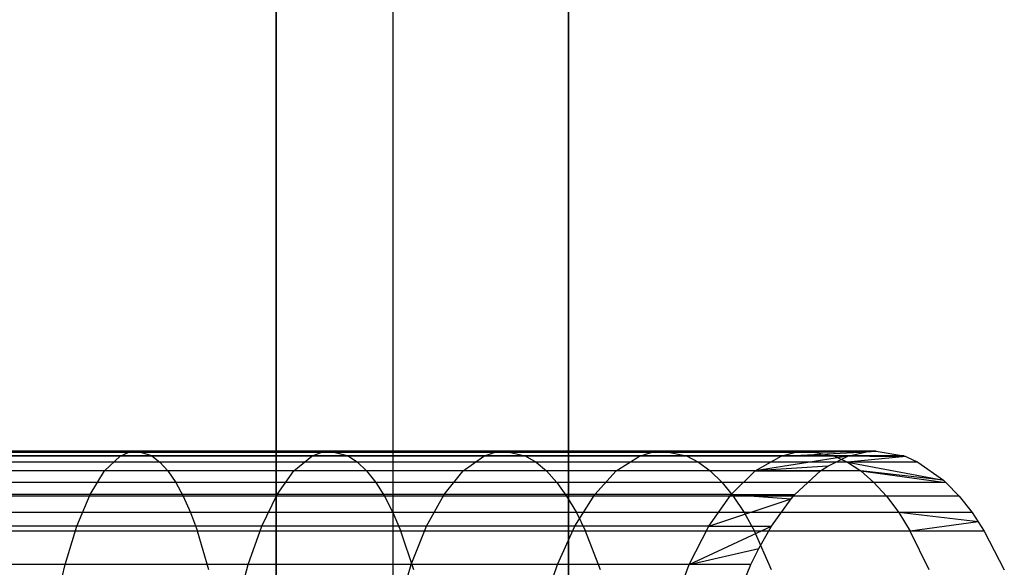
# Model space of a CAD drawing. Extents: x 1 to 115, y -55 to 55.
# Tile 84 of 86: x 105.86 to 114.28, y 2.51 to 7.19. Entities that reach past the tile are written whole.
import ezdxf

# ---------------------------------------------------------------- set-up
doc = ezdxf.new("R2010")
doc.units = 0
doc.header["$LTSCALE"] = 25.4
doc.layers.get('0').update_dxf_attribs({"linetype": 'CONTINUOUS'})

# ---------------------------------------------------------------- blocks, each defined once
blk = doc.blocks.new('NL2500025450_STL')
at = {"color": 0}
for p, q in [((110.55, -55, 213.8096), (110.55, 55, 213.8096)), ((110.55, 55, 243.8096), (110.55, -55, 243.8096)), ((110.55, 55, 243.8096), (110.55, -55, 243.8096)), ((110.55, -55, 213.8096), (110.55, 55, 213.8096)), ((110.55, 55, 93.8096), (110.55, -55, 93.8096)), ((110.55, -55, 43.8096), (110.55, 55, 43.8096)), ((110.55, 55, 93.8096), (110.55, -55, 93.8096)), ((110.55, -55, 43.8096), (110.55, 55, 43.8096)), ((109.05, -53.5, 43.8096), (109.05, 53.5, 43.8096)), ((109.05, -53.5, 43.8096), (109.05, 53.5, 43.8096)), ((109.05, -53.5, 92.8096), (109.05, 53.5, 92.8096)), ((109.05, -53.5, 92.8096), (109.05, 53.5, 92.8096)), ((108.05, 52.5, 45.6096), (108.05, -52.5, 45.6096)), ((108.05, 52.5, 45.6096), (108.05, -52.5, 45.6096)), ((108.05, -7.5, 43.8096), (108.05, 7.5, 43.8096)), ((108.05, -7.5, 43.8096), (108.05, 7.5, 43.8096)), ((106.7154, 3.457, 5.2901), (104.8641, 3.457, 5.735)), ((106.7154, 3.457, 5.2901), (104.8641, 3.457, 5.735)), ((106.784, 3.4892, 5.5534), (104.923, 3.4892, 6.0006)), ((106.784, 3.4892, 5.5534), (104.923, 3.4892, 6.0006)), ((106.8532, 3.5, 5.8193), (104.9825, 3.5, 6.2688)), ((106.8532, 3.5, 5.8193), (104.9825, 3.5, 6.2688)), ((106.9861, 3.46, 6.3298), (105.0967, 3.46, 6.7838)), ((106.9861, 3.46, 6.3298), (105.0967, 3.46, 6.7838)), ((106.5826, 3.3312, 4.78), (106.7154, 3.457, 5.2901)), ((106.5826, 3.3312, 4.78), (106.7154, 3.457, 5.2901)), ((106.7154, 3.457, 5.2901), (106.784, 3.4892, 5.5534)), ((106.7154, 3.457, 5.2901), (106.784, 3.4892, 5.5534)), ((108.354, 3.457, 4.8296), (106.7154, 3.457, 5.2901)), ((108.354, 3.457, 4.8296), (106.7154, 3.457, 5.2901)), ((106.784, 3.4892, 5.5534), (106.8532, 3.5, 5.8193)), ((106.784, 3.4892, 5.5534), (106.8532, 3.5, 5.8193)), ((108.433, 3.4892, 5.0901), (106.784, 3.4892, 5.5534)), ((108.433, 3.4892, 5.0901), (106.784, 3.4892, 5.5534)), ((106.9861, 3.46, 6.3298), (106.8532, 3.5, 5.8193)), ((108.5128, 3.5, 5.353), (106.8532, 3.5, 5.8193)), ((108.5128, 3.5, 5.353), (106.8532, 3.5, 5.8193)), ((106.9861, 3.46, 6.3298), (106.8532, 3.5, 5.8193)), ((108.6659, 3.46, 5.8579), (106.9861, 3.46, 6.3298)), ((106.9861, 3.46, 6.3298), (107.0556, 3.4066, 6.5968)), ((106.9861, 3.46, 6.3298), (107.0556, 3.4066, 6.5968)), ((108.6659, 3.46, 5.8579), (106.9861, 3.46, 6.3298)), ((108.201, 3.3312, 4.3251), (108.354, 3.457, 4.8296)), ((108.201, 3.3312, 4.3251), (108.354, 3.457, 4.8296)), ((108.354, 3.457, 4.8296), (108.433, 3.4892, 5.0901)), ((108.354, 3.457, 4.8296), (108.433, 3.4892, 5.0901)), ((109.8251, 3.457, 4.3497), (108.354, 3.457, 4.8296)), ((109.8251, 3.457, 4.3497), (108.354, 3.457, 4.8296)), ((108.433, 3.4892, 5.0901), (108.5128, 3.5, 5.353)), ((108.433, 3.4892, 5.0901), (108.5128, 3.5, 5.353)), ((109.9153, 3.4892, 4.6065), (108.433, 3.4892, 5.0901)), ((109.9153, 3.4892, 4.6065), (108.433, 3.4892, 5.0901)), ((110.0063, 3.5, 4.8657), (108.5128, 3.5, 5.353)), ((110.0063, 3.5, 4.8657), (108.5128, 3.5, 5.353)), ((108.5128, 3.5, 5.353), (108.6659, 3.46, 5.8579)), ((108.5128, 3.5, 5.353), (108.6659, 3.46, 5.8579)), ((108.6659, 3.46, 5.8579), (108.746, 3.4066, 6.122)), ((110.1812, 3.46, 5.3636), (108.6659, 3.46, 5.8579)), ((108.6659, 3.46, 5.8579), (108.746, 3.4066, 6.122)), ((110.1812, 3.46, 5.3636), (108.6659, 3.46, 5.8579)), ((109.6505, 3.3312, 3.8522), (109.8251, 3.457, 4.3497)), ((109.6505, 3.3312, 3.8522), (109.8251, 3.457, 4.3497)), ((109.8251, 3.457, 4.3497), (109.9153, 3.4892, 4.6065)), ((109.8251, 3.457, 4.3497), (109.9153, 3.4892, 4.6065)), ((111.1572, 3.457, 3.8482), (109.8251, 3.457, 4.3497)), ((111.1572, 3.457, 3.8482), (109.8251, 3.457, 4.3497)), ((109.9153, 3.4892, 4.6065), (110.0063, 3.5, 4.8657)), ((109.9153, 3.4892, 4.6065), (110.0063, 3.5, 4.8657)), ((111.2591, 3.4892, 4.1005), (109.9153, 3.4892, 4.6065)), ((111.2591, 3.4892, 4.1005), (109.9153, 3.4892, 4.6065)), ((111.3621, 3.5, 4.3552), (110.0063, 3.5, 4.8657)), ((111.3621, 3.5, 4.3552), (110.0063, 3.5, 4.8657)), ((110.0063, 3.5, 4.8657), (110.1812, 3.46, 5.3636)), ((110.0063, 3.5, 4.8657), (110.1812, 3.46, 5.3636)), ((111.5598, 3.46, 4.8444), (110.1812, 3.46, 5.3636)), ((110.1812, 3.46, 5.3636), (110.2726, 3.4066, 5.624)), ((111.5598, 3.46, 4.8444), (110.1812, 3.46, 5.3636)), ((110.1812, 3.46, 5.3636), (110.2726, 3.4066, 5.624)), ((110.9596, 3.3312, 3.3594), (111.1572, 3.457, 3.8482)), ((110.9596, 3.3312, 3.3594), (111.1572, 3.457, 3.8482)), ((111.1572, 3.457, 3.8482), (111.2591, 3.4892, 4.1005)), ((111.1572, 3.457, 3.8482), (111.2591, 3.4892, 4.1005)), ((112.3701, 3.457, 3.3236), (111.1572, 3.457, 3.8482)), ((112.3701, 3.457, 3.3236), (111.1572, 3.457, 3.8482)), ((111.2591, 3.4892, 4.1005), (111.3621, 3.5, 4.3552)), ((111.2591, 3.4892, 4.1005), (111.3621, 3.5, 4.3552)), ((112.4845, 3.4892, 3.5705), (111.2591, 3.4892, 4.1005)), ((112.4845, 3.4892, 3.5705), (111.2591, 3.4892, 4.1005)), ((112.5999, 3.5, 3.8197), (111.3621, 3.5, 4.3552)), ((112.5999, 3.5, 3.8197), (111.3621, 3.5, 4.3552)), ((111.3621, 3.5, 4.3552), (111.5598, 3.46, 4.8444)), ((111.3621, 3.5, 4.3552), (111.5598, 3.46, 4.8444)), ((112.8217, 3.46, 4.2984), (111.5598, 3.46, 4.8444)), ((111.5598, 3.46, 4.8444), (111.6631, 3.4066, 5.1002)), ((112.8217, 3.46, 4.2984), (111.5598, 3.46, 4.8444)), ((111.5598, 3.46, 4.8444), (111.6631, 3.4066, 5.1002)), ((112.9409, 3.457, 3.0501), (112.1486, 3.3312, 2.8454)), ((112.1486, 3.3312, 2.8454), (112.3701, 3.457, 3.3236)), ((112.9409, 3.457, 3.0501), (112.1486, 3.3312, 2.8454)), ((112.1486, 3.3312, 2.8454), (112.3701, 3.457, 3.3236)), ((112.3701, 3.457, 3.3236), (113.0995, 3.4949, 3.3702)), ((112.3701, 3.457, 3.3236), (113.0995, 3.4949, 3.3702)), ((112.3701, 3.457, 3.3236), (112.4845, 3.4892, 3.5705)), ((112.3701, 3.457, 3.3236), (112.4845, 3.4892, 3.5705)), ((112.9409, 3.457, 3.0501), (112.3701, 3.457, 3.3236)), ((112.9409, 3.457, 3.0501), (112.3701, 3.457, 3.3236)), ((112.4845, 3.4892, 3.5705), (113.1837, 3.5, 3.54)), ((112.4845, 3.4892, 3.5705), (113.1837, 3.5, 3.54)), ((112.4845, 3.4892, 3.5705), (112.5999, 3.5, 3.8197)), ((112.4845, 3.4892, 3.5705), (112.5999, 3.5, 3.8197)), ((113.0995, 3.4949, 3.3702), (112.4845, 3.4892, 3.5705)), ((113.0995, 3.4949, 3.3702), (112.4845, 3.4892, 3.5705)), ((113.1837, 3.5, 3.54), (112.5999, 3.5, 3.8197)), ((112.5999, 3.5, 3.8197), (112.8217, 3.46, 4.2984)), ((113.1837, 3.5, 3.54), (112.5999, 3.5, 3.8197)), ((112.5999, 3.5, 3.8197), (112.8217, 3.46, 4.2984)), ((112.7679, 3.3724, 2.701), (112.9409, 3.457, 3.0501)), ((112.7679, 3.3724, 2.701), (112.9409, 3.457, 3.0501)), ((113.4179, 3.46, 4.0127), (112.8217, 3.46, 4.2984)), ((112.8217, 3.46, 4.2984), (113.4351, 3.4539, 4.0473)), ((113.4179, 3.46, 4.0127), (112.8217, 3.46, 4.2984)), ((112.8217, 3.46, 4.2984), (113.4351, 3.4539, 4.0473)), ((112.8217, 3.46, 4.2984), (112.9376, 3.4066, 4.5487)), ((112.8217, 3.46, 4.2984), (112.9376, 3.4066, 4.5487)), ((113.4351, 3.4539, 4.0473), (112.9376, 3.4066, 4.5487)), ((113.4351, 3.4539, 4.0473), (112.9376, 3.4066, 4.5487)), ((112.9409, 3.457, 3.0501), (113.0995, 3.4949, 3.3702)), ((112.9409, 3.457, 3.0501), (113.0995, 3.4949, 3.3702)), ((113.0995, 3.4949, 3.3702), (113.1837, 3.5, 3.54)), ((113.0995, 3.4949, 3.3702), (113.1837, 3.5, 3.54)), ((113.1837, 3.5, 3.54), (113.4179, 3.46, 4.0127)), ((113.1837, 3.5, 3.54), (113.4179, 3.46, 4.0127)), ((113.4179, 3.46, 4.0127), (113.4351, 3.4539, 4.0473)), ((113.4179, 3.46, 4.0127), (113.4351, 3.4539, 4.0473)), ((113.4351, 3.4539, 4.0473), (113.5404, 3.4066, 4.2598)), ((113.4351, 3.4539, 4.0473), (113.5404, 3.4066, 4.2598)), ((107.0556, 3.4066, 6.5968), (105.1565, 3.4066, 7.0531)), ((107.0556, 3.4066, 6.5968), (105.1565, 3.4066, 7.0531)), ((108.746, 3.4066, 6.122), (107.0556, 3.4066, 6.5968)), ((107.0556, 3.4066, 6.5968), (107.1232, 3.3319, 6.8564)), ((108.746, 3.4066, 6.122), (107.0556, 3.4066, 6.5968)), ((107.0556, 3.4066, 6.5968), (107.1232, 3.3319, 6.8564)), ((110.2726, 3.4066, 5.624), (108.746, 3.4066, 6.122)), ((108.746, 3.4066, 6.122), (108.8239, 3.3319, 6.3787)), ((108.746, 3.4066, 6.122), (108.8239, 3.3319, 6.3787)), ((110.2726, 3.4066, 5.624), (108.746, 3.4066, 6.122)), ((110.2726, 3.4066, 5.624), (110.3615, 3.3319, 5.8772)), ((111.6631, 3.4066, 5.1002), (110.2726, 3.4066, 5.624)), ((111.6631, 3.4066, 5.1002), (110.2726, 3.4066, 5.624)), ((110.2726, 3.4066, 5.624), (110.3615, 3.3319, 5.8772)), ((112.9376, 3.4066, 4.5487), (111.6631, 3.4066, 5.1002)), ((112.9376, 3.4066, 4.5487), (111.6631, 3.4066, 5.1002)), ((111.6631, 3.4066, 5.1002), (111.7637, 3.3319, 5.349)), ((111.6631, 3.4066, 5.1002), (111.7637, 3.3319, 5.349)), ((112.7679, 3.3724, 2.701), (112.1486, 3.3312, 2.8454)), ((112.7679, 3.3724, 2.701), (112.1486, 3.3312, 2.8454)), ((112.7068, 3.3312, 2.5779), (112.7679, 3.3724, 2.701)), ((112.7068, 3.3312, 2.5779), (112.7679, 3.3724, 2.701)), ((113.5404, 3.4066, 4.2598), (112.9376, 3.4066, 4.5487)), ((112.9376, 3.4066, 4.5487), (113.759, 3.2514, 4.7007)), ((113.5404, 3.4066, 4.2598), (112.9376, 3.4066, 4.5487)), ((112.9376, 3.4066, 4.5487), (113.759, 3.2514, 4.7007)), ((112.9376, 3.4066, 4.5487), (113.0503, 3.3319, 4.7921)), ((112.9376, 3.4066, 4.5487), (113.0503, 3.3319, 4.7921)), ((113.5404, 3.4066, 4.2598), (113.759, 3.2514, 4.7007)), ((113.5404, 3.4066, 4.2598), (113.759, 3.2514, 4.7007)), ((106.5826, 3.3312, 4.78), (104.75, 3.3312, 5.2204)), ((106.5826, 3.3312, 4.78), (104.75, 3.3312, 5.2204)), ((107.1232, 3.3319, 6.8564), (105.2145, 3.3319, 7.3149)), ((107.1232, 3.3319, 6.8564), (105.2145, 3.3319, 7.3149)), ((106.4581, 3.1292, 4.3018), (106.5826, 3.3312, 4.78)), ((106.4581, 3.1292, 4.3018), (106.5826, 3.3312, 4.78)), ((108.201, 3.3312, 4.3251), (106.5826, 3.3312, 4.78)), ((108.201, 3.3312, 4.3251), (106.5826, 3.3312, 4.78)), ((108.8239, 3.3319, 6.3787), (107.1232, 3.3319, 6.8564)), ((107.1232, 3.3319, 6.8564), (107.1906, 3.2338, 7.1152)), ((108.8239, 3.3319, 6.3787), (107.1232, 3.3319, 6.8564)), ((107.1232, 3.3319, 6.8564), (107.1906, 3.2338, 7.1152)), ((108.0575, 3.1292, 3.8521), (108.201, 3.3312, 4.3251)), ((108.0575, 3.1292, 3.8521), (108.201, 3.3312, 4.3251)), ((109.6505, 3.3312, 3.8522), (108.201, 3.3312, 4.3251)), ((109.6505, 3.3312, 3.8522), (108.201, 3.3312, 4.3251)), ((110.3615, 3.3319, 5.8772), (108.8239, 3.3319, 6.3787)), ((108.8239, 3.3319, 6.3787), (108.9016, 3.2338, 6.6347)), ((110.3615, 3.3319, 5.8772), (108.8239, 3.3319, 6.3787)), ((108.8239, 3.3319, 6.3787), (108.9016, 3.2338, 6.6347)), ((109.4868, 3.1292, 3.3858), (109.6505, 3.3312, 3.8522)), ((109.4868, 3.1292, 3.3858), (109.6505, 3.3312, 3.8522)), ((110.9596, 3.3312, 3.3594), (109.6505, 3.3312, 3.8522)), ((110.9596, 3.3312, 3.3594), (109.6505, 3.3312, 3.8522)), ((111.7637, 3.3319, 5.349), (110.3615, 3.3319, 5.8772)), ((110.3615, 3.3319, 5.8772), (110.4501, 3.2338, 6.1296)), ((110.3615, 3.3319, 5.8772), (110.4501, 3.2338, 6.1296)), ((111.7637, 3.3319, 5.349), (110.3615, 3.3319, 5.8772)), ((110.7745, 3.1292, 2.9012), (110.9596, 3.3312, 3.3594)), ((110.7745, 3.1292, 2.9012), (110.9596, 3.3312, 3.3594)), ((112.1486, 3.3312, 2.8454), (110.9596, 3.3312, 3.3594)), ((112.1486, 3.3312, 2.8454), (110.9596, 3.3312, 3.3594)), ((111.7637, 3.3319, 5.349), (111.8639, 3.2338, 5.5969)), ((113.0503, 3.3319, 4.7921), (111.7637, 3.3319, 5.349)), ((113.0503, 3.3319, 4.7921), (111.7637, 3.3319, 5.349)), ((111.7637, 3.3319, 5.349), (111.8639, 3.2338, 5.5969)), ((111.9409, 3.1292, 2.397), (112.1486, 3.3312, 2.8454)), ((111.9409, 3.1292, 2.397), (112.1486, 3.3312, 2.8454)), ((112.1486, 3.3312, 2.8454), (112.7068, 3.3312, 2.5779)), ((112.1486, 3.3312, 2.8454), (112.7068, 3.3312, 2.5779)), ((112.4874, 3.1292, 2.1352), (112.7068, 3.3312, 2.5779)), ((112.4874, 3.1292, 2.1352), (112.7068, 3.3312, 2.5779)), ((113.759, 3.2514, 4.7007), (113.0503, 3.3319, 4.7921)), ((113.0503, 3.3319, 4.7921), (113.7783, 3.2338, 4.7397)), ((113.759, 3.2514, 4.7007), (113.0503, 3.3319, 4.7921)), ((113.0503, 3.3319, 4.7921), (113.7783, 3.2338, 4.7397)), ((113.0503, 3.3319, 4.7921), (113.1627, 3.2338, 5.0347)), ((113.0503, 3.3319, 4.7921), (113.1627, 3.2338, 5.0347)), ((107.1906, 3.2338, 7.1152), (105.2724, 3.2338, 7.576)), ((107.1906, 3.2338, 7.1152), (105.2724, 3.2338, 7.576)), ((108.9016, 3.2338, 6.6347), (107.1906, 3.2338, 7.1152)), ((107.1906, 3.2338, 7.1152), (107.2547, 3.1162, 7.3615)), ((108.9016, 3.2338, 6.6347), (107.1906, 3.2338, 7.1152)), ((107.1906, 3.2338, 7.1152), (107.2547, 3.1162, 7.3615)), ((110.4501, 3.2338, 6.1296), (108.9016, 3.2338, 6.6347)), ((108.9016, 3.2338, 6.6347), (108.9755, 3.1162, 6.8783)), ((110.4501, 3.2338, 6.1296), (108.9016, 3.2338, 6.6347)), ((108.9016, 3.2338, 6.6347), (108.9755, 3.1162, 6.8783)), ((111.8639, 3.2338, 5.5969), (110.4501, 3.2338, 6.1296)), ((110.4501, 3.2338, 6.1296), (110.5344, 3.1162, 6.3698)), ((111.8639, 3.2338, 5.5969), (110.4501, 3.2338, 6.1296)), ((110.4501, 3.2338, 6.1296), (110.5344, 3.1162, 6.3698)), ((113.1627, 3.2338, 5.0347), (111.8639, 3.2338, 5.5969)), ((111.8639, 3.2338, 5.5969), (111.9593, 3.1162, 5.833)), ((111.8639, 3.2338, 5.5969), (111.9593, 3.1162, 5.833)), ((113.1627, 3.2338, 5.0347), (111.8639, 3.2338, 5.5969)), ((113.1627, 3.2338, 5.0347), (113.2697, 3.1162, 5.2656)), ((113.7783, 3.2338, 4.7397), (113.1627, 3.2338, 5.0347)), ((113.1627, 3.2338, 5.0347), (113.2697, 3.1162, 5.2656)), ((113.7783, 3.2338, 4.7397), (113.1627, 3.2338, 5.0347)), ((113.759, 3.2514, 4.7007), (113.7783, 3.2338, 4.7397)), ((113.759, 3.2514, 4.7007), (113.7783, 3.2338, 4.7397)), ((113.7783, 3.2338, 4.7397), (113.8913, 3.1162, 4.9677)), ((113.7783, 3.2338, 4.7397), (113.8913, 3.1162, 4.9677)), ((106.4581, 3.1292, 4.3018), (104.643, 3.1292, 4.7381)), ((106.4581, 3.1292, 4.3018), (104.643, 3.1292, 4.7381)), ((106.3444, 2.8589, 3.8651), (106.4581, 3.1292, 4.3018)), ((106.3444, 2.8589, 3.8651), (106.4581, 3.1292, 4.3018)), ((108.0575, 3.1292, 3.8521), (106.4581, 3.1292, 4.3018)), ((108.0575, 3.1292, 3.8521), (106.4581, 3.1292, 4.3018)), ((107.9264, 2.8589, 3.4202), (108.0575, 3.1292, 3.8521)), ((107.9264, 2.8589, 3.4202), (108.0575, 3.1292, 3.8521)), ((109.4868, 3.1292, 3.3858), (108.0575, 3.1292, 3.8521)), ((109.4868, 3.1292, 3.3858), (108.0575, 3.1292, 3.8521)), ((109.3372, 2.8589, 2.9599), (109.4868, 3.1292, 3.3858)), ((109.3372, 2.8589, 2.9599), (109.4868, 3.1292, 3.3858)), ((110.7745, 3.1292, 2.9012), (109.4868, 3.1292, 3.3858)), ((110.7745, 3.1292, 2.9012), (109.4868, 3.1292, 3.3858)), ((110.6054, 2.8589, 2.4828), (110.7745, 3.1292, 2.9012)), ((110.6054, 2.8589, 2.4828), (110.7745, 3.1292, 2.9012)), ((111.9409, 3.1292, 2.397), (110.7745, 3.1292, 2.9012)), ((111.9409, 3.1292, 2.397), (110.7745, 3.1292, 2.9012)), ((111.7512, 2.8589, 1.9875), (111.9409, 3.1292, 2.397)), ((111.7512, 2.8589, 1.9875), (111.9409, 3.1292, 2.397)), ((111.9409, 3.1292, 2.397), (112.4556, 3.0923, 2.0711)), ((111.9409, 3.1292, 2.397), (112.4556, 3.0923, 2.0711)), ((111.9409, 3.1292, 2.397), (112.4874, 3.1292, 2.1352)), ((111.9409, 3.1292, 2.397), (112.4874, 3.1292, 2.1352)), ((112.4556, 3.0923, 2.0711), (112.4874, 3.1292, 2.1352)), ((112.4556, 3.0923, 2.0711), (112.4874, 3.1292, 2.1352)), ((107.2547, 3.1162, 7.3615), (105.3276, 3.1162, 7.8244)), ((107.2547, 3.1162, 7.3615), (105.3276, 3.1162, 7.8244)), ((108.9755, 3.1162, 6.8783), (107.2547, 3.1162, 7.3615)), ((107.2547, 3.1162, 7.3615), (107.318, 2.9744, 7.6046)), ((108.9755, 3.1162, 6.8783), (107.2547, 3.1162, 7.3615)), ((107.2547, 3.1162, 7.3615), (107.318, 2.9744, 7.6046)), ((110.5344, 3.1162, 6.3698), (108.9755, 3.1162, 6.8783)), ((108.9755, 3.1162, 6.8783), (109.0484, 2.9744, 7.1188)), ((110.5344, 3.1162, 6.3698), (108.9755, 3.1162, 6.8783)), ((108.9755, 3.1162, 6.8783), (109.0484, 2.9744, 7.1188)), ((111.9593, 3.1162, 5.833), (110.5344, 3.1162, 6.3698)), ((110.5344, 3.1162, 6.3698), (110.6177, 2.9744, 6.6069)), ((111.9593, 3.1162, 5.833), (110.5344, 3.1162, 6.3698)), ((110.5344, 3.1162, 6.3698), (110.6177, 2.9744, 6.6069)), ((111.7512, 2.8589, 1.9875), (112.4556, 3.0923, 2.0711)), ((111.7512, 2.8589, 1.9875), (112.4556, 3.0923, 2.0711)), ((113.2697, 3.1162, 5.2656), (111.9593, 3.1162, 5.833)), ((111.9593, 3.1162, 5.833), (112.0534, 2.9744, 6.0659)), ((113.2697, 3.1162, 5.2656), (111.9593, 3.1162, 5.833)), ((111.9593, 3.1162, 5.833), (112.0534, 2.9744, 6.0659)), ((112.287, 2.8589, 1.7309), (112.4556, 3.0923, 2.0711)), ((112.287, 2.8589, 1.7309), (112.4556, 3.0923, 2.0711)), ((113.8913, 3.1162, 4.9677), (113.2697, 3.1162, 5.2656)), ((113.2697, 3.1162, 5.2656), (113.3753, 2.9744, 5.4936)), ((113.2697, 3.1162, 5.2656), (113.3753, 2.9744, 5.4936)), ((113.8913, 3.1162, 4.9677), (113.2697, 3.1162, 5.2656)), ((113.8913, 3.1162, 4.9677), (114.0029, 2.9744, 5.1928)), ((113.8913, 3.1162, 4.9677), (114.0029, 2.9744, 5.1928)), ((107.318, 2.9744, 7.6046), (105.382, 2.9744, 8.0697)), ((107.318, 2.9744, 7.6046), (105.382, 2.9744, 8.0697)), ((109.0484, 2.9744, 7.1188), (107.318, 2.9744, 7.6046)), ((107.318, 2.9744, 7.6046), (107.3768, 2.8163, 7.8305)), ((109.0484, 2.9744, 7.1188), (107.318, 2.9744, 7.6046)), ((107.318, 2.9744, 7.6046), (107.3768, 2.8163, 7.8305)), ((110.6177, 2.9744, 6.6069), (109.0484, 2.9744, 7.1188)), ((109.0484, 2.9744, 7.1188), (109.1162, 2.8163, 7.3422)), ((110.6177, 2.9744, 6.6069), (109.0484, 2.9744, 7.1188)), ((109.0484, 2.9744, 7.1188), (109.1162, 2.8163, 7.3422)), ((112.0534, 2.9744, 6.0659), (110.6177, 2.9744, 6.6069)), ((110.6177, 2.9744, 6.6069), (110.695, 2.8163, 6.8272)), ((112.0534, 2.9744, 6.0659), (110.6177, 2.9744, 6.6069)), ((110.6177, 2.9744, 6.6069), (110.695, 2.8163, 6.8272)), ((113.3753, 2.9744, 5.4936), (112.0534, 2.9744, 6.0659)), ((112.0534, 2.9744, 6.0659), (112.1409, 2.8163, 6.2824)), ((113.3753, 2.9744, 5.4936), (112.0534, 2.9744, 6.0659)), ((112.0534, 2.9744, 6.0659), (112.1409, 2.8163, 6.2824)), ((114.0559, 2.8969, 5.2999), (113.3753, 2.9744, 5.4936)), ((113.3753, 2.9744, 5.4936), (113.4734, 2.8163, 5.7054)), ((114.0559, 2.8969, 5.2999), (113.3753, 2.9744, 5.4936)), ((114.0029, 2.9744, 5.1928), (113.3753, 2.9744, 5.4936)), ((114.0029, 2.9744, 5.1928), (113.3753, 2.9744, 5.4936)), ((113.3753, 2.9744, 5.4936), (113.4734, 2.8163, 5.7054)), ((114.0029, 2.9744, 5.1928), (114.0559, 2.8969, 5.2999)), ((114.0029, 2.9744, 5.1928), (114.0559, 2.8969, 5.2999)), ((114.0559, 2.8969, 5.2999), (113.4734, 2.8163, 5.7054)), ((114.0559, 2.8969, 5.2999), (113.4734, 2.8163, 5.7054)), ((114.0559, 2.8969, 5.2999), (114.1065, 2.8163, 5.4019)), ((114.0559, 2.8969, 5.2999), (114.1065, 2.8163, 5.4019)), ((106.3444, 2.8589, 3.8651), (104.5453, 2.8589, 4.2975)), ((106.3444, 2.8589, 3.8651), (104.5453, 2.8589, 4.2975)), ((107.3768, 2.8163, 7.8305), (105.4325, 2.8163, 8.2975)), ((107.3768, 2.8163, 7.8305), (105.4325, 2.8163, 8.2975)), ((106.2435, 2.5292, 3.4777), (106.3444, 2.8589, 3.8651)), ((106.2435, 2.5292, 3.4777), (106.3444, 2.8589, 3.8651)), ((107.9264, 2.8589, 3.4202), (106.3444, 2.8589, 3.8651)), ((107.9264, 2.8589, 3.4202), (106.3444, 2.8589, 3.8651)), ((109.1162, 2.8163, 7.3422), (107.3768, 2.8163, 7.8305)), ((107.4746, 2.4836, 8.2061), (107.3768, 2.8163, 7.8305)), ((107.4746, 2.4836, 8.2061), (107.3768, 2.8163, 7.8305)), ((109.1162, 2.8163, 7.3422), (107.3768, 2.8163, 7.8305)), ((107.8102, 2.5292, 3.0371), (107.9264, 2.8589, 3.4202)), ((107.8102, 2.5292, 3.0371), (107.9264, 2.8589, 3.4202)), ((109.3372, 2.8589, 2.9599), (107.9264, 2.8589, 3.4202)), ((109.3372, 2.8589, 2.9599), (107.9264, 2.8589, 3.4202)), ((110.695, 2.8163, 6.8272), (109.1162, 2.8163, 7.3422)), ((109.2289, 2.4836, 7.7136), (109.1162, 2.8163, 7.3422)), ((109.2289, 2.4836, 7.7136), (109.1162, 2.8163, 7.3422)), ((110.695, 2.8163, 6.8272), (109.1162, 2.8163, 7.3422)), ((109.2046, 2.5292, 2.5822), (109.3372, 2.8589, 2.9599)), ((109.2046, 2.5292, 2.5822), (109.3372, 2.8589, 2.9599)), ((110.6054, 2.8589, 2.4828), (109.3372, 2.8589, 2.9599)), ((110.6054, 2.8589, 2.4828), (109.3372, 2.8589, 2.9599)), ((110.4554, 2.5292, 2.1116), (110.6054, 2.8589, 2.4828)), ((110.4554, 2.5292, 2.1116), (110.6054, 2.8589, 2.4828)), ((111.7512, 2.8589, 1.9875), (110.6054, 2.8589, 2.4828)), ((111.7512, 2.8589, 1.9875), (110.6054, 2.8589, 2.4828)), ((112.1409, 2.8163, 6.2824), (110.695, 2.8163, 6.8272)), ((110.8236, 2.4836, 7.1934), (110.695, 2.8163, 6.8272)), ((110.8236, 2.4836, 7.1934), (110.695, 2.8163, 6.8272)), ((112.1409, 2.8163, 6.2824), (110.695, 2.8163, 6.8272)), ((111.583, 2.5292, 1.6244), (112.287, 2.8589, 1.7309)), ((111.583, 2.5292, 1.6244), (112.287, 2.8589, 1.7309)), ((111.583, 2.5292, 1.6244), (111.7512, 2.8589, 1.9875)), ((111.583, 2.5292, 1.6244), (111.7512, 2.8589, 1.9875)), ((111.7512, 2.8589, 1.9875), (112.287, 2.8589, 1.7309)), ((111.7512, 2.8589, 1.9875), (112.287, 2.8589, 1.7309)), ((113.4734, 2.8163, 5.7054), (112.1409, 2.8163, 6.2824)), ((112.2863, 2.4836, 6.6422), (112.1409, 2.8163, 6.2824)), ((112.2863, 2.4836, 6.6422), (112.1409, 2.8163, 6.2824)), ((113.4734, 2.8163, 5.7054), (112.1409, 2.8163, 6.2824)), ((112.1775, 2.6676, 1.5098), (112.287, 2.8589, 1.7309)), ((112.1775, 2.6676, 1.5098), (112.287, 2.8589, 1.7309)), ((113.6365, 2.4836, 6.0575), (113.4734, 2.8163, 5.7054)), ((114.1065, 2.8163, 5.4019), (113.4734, 2.8163, 5.7054)), ((113.6365, 2.4836, 6.0575), (113.4734, 2.8163, 5.7054)), ((114.1065, 2.8163, 5.4019), (113.4734, 2.8163, 5.7054)), ((114.1065, 2.8163, 5.4019), (114.2788, 2.4836, 5.7496)), ((114.1065, 2.8163, 5.4019), (114.2788, 2.4836, 5.7496)), ((111.583, 2.5292, 1.6244), (112.1775, 2.6676, 1.5098)), ((111.583, 2.5292, 1.6244), (112.1775, 2.6676, 1.5098)), ((112.1093, 2.5292, 1.3723), (112.1775, 2.6676, 1.5098)), ((112.1093, 2.5292, 1.3723), (112.1775, 2.6676, 1.5098)), ((106.2435, 2.5292, 3.4777), (104.4586, 2.5292, 3.9068)), ((106.2435, 2.5292, 3.4777), (104.4586, 2.5292, 3.9068)), ((106.1572, 2.15, 3.1463), (106.2435, 2.5292, 3.4777)), ((106.1572, 2.15, 3.1463), (106.2435, 2.5292, 3.4777)), ((107.8102, 2.5292, 3.0371), (106.2435, 2.5292, 3.4777)), ((107.8102, 2.5292, 3.0371), (106.2435, 2.5292, 3.4777)), ((107.7108, 2.15, 2.7093), (107.8102, 2.5292, 3.0371)), ((107.7108, 2.15, 2.7093), (107.8102, 2.5292, 3.0371)), ((109.2046, 2.5292, 2.5822), (107.8102, 2.5292, 3.0371)), ((109.2046, 2.5292, 2.5822), (107.8102, 2.5292, 3.0371)), ((109.0911, 2.15, 2.2589), (109.2046, 2.5292, 2.5822)), ((109.0911, 2.15, 2.2589), (109.2046, 2.5292, 2.5822)), ((110.4554, 2.5292, 2.1116), (109.2046, 2.5292, 2.5822)), ((110.4554, 2.5292, 2.1116), (109.2046, 2.5292, 2.5822)), ((110.327, 2.15, 1.794), (110.4554, 2.5292, 2.1116)), ((110.327, 2.15, 1.794), (110.4554, 2.5292, 2.1116)), ((111.583, 2.5292, 1.6244), (110.4554, 2.5292, 2.1116)), ((111.583, 2.5292, 1.6244), (110.4554, 2.5292, 2.1116)), ((111.439, 2.15, 1.3136), (111.583, 2.5292, 1.6244)), ((111.439, 2.15, 1.3136), (111.583, 2.5292, 1.6244)), ((112.1093, 2.5292, 1.3723), (111.583, 2.5292, 1.6244)), ((112.1093, 2.5292, 1.3723), (111.583, 2.5292, 1.6244)), ((111.9572, 2.15, 1.0655), (112.1093, 2.5292, 1.3723)), ((111.9572, 2.15, 1.0655), (112.1093, 2.5292, 1.3723))]:
    blk.add_line(p, q, dxfattribs=at)

msp = doc.modelspace()

# ---------------------------------------------------------------- block references
at = {"color": 0}
msp.add_blockref('NL2500025450_STL', (0, 0, 200), dxfattribs=at)

doc.saveas('drawing.dxf')
